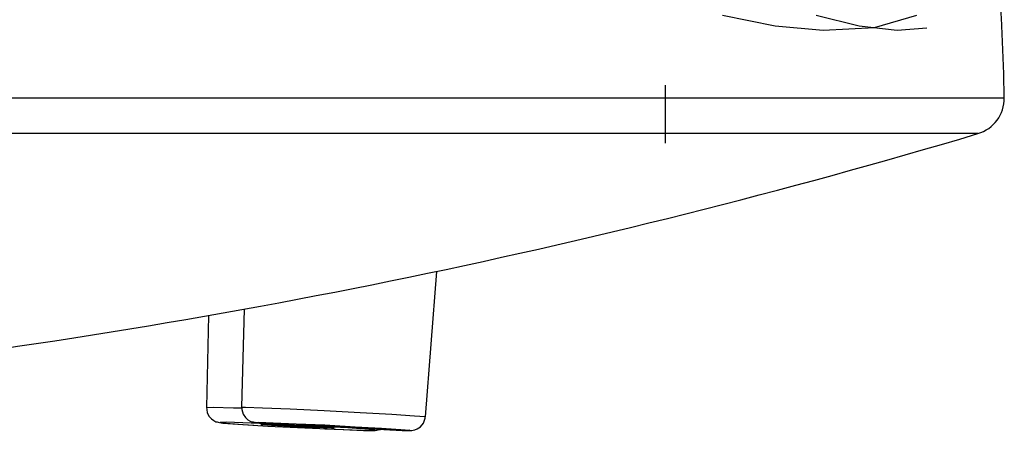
# Model space of a CAD drawing. Header units: millimetres. Extents: x -0.13 to 0.241, y -0.5 to 0.
# Tile 8 of 21: x -0.05781 to -0.04438, y -0.12549 to -0.11989. Entities that reach past the tile are written whole.
import ezdxf

# ---------------------------------------------------------------- set-up
doc = ezdxf.new("R2010")
doc.units = ezdxf.units.MM
doc.layers.add('BLOCKS', color=3, linetype='Continuous')

msp = doc.modelspace()

# ---------------------------------------------------------------- linework, layer by layer
at = {"layer": 'BLOCKS'}
for points in [[(-0.044384, -0.120956), (-0.044392, -0.120373), (-0.044419, -0.119789), (-0.044465, -0.119205)], [(-0.049, -0.121575), (-0.049, -0.121575), (-0.049, -0.120782), (-0.049, -0.120782)], [(-0.09837, -0.120956), (-0.09837, -0.120956), (-0.044384, -0.120956), (-0.044384, -0.120956)], [(-0.049, -0.120956), (-0.049, -0.120956), (-0.044384, -0.120956), (-0.044384, -0.120956)], [(-0.044742, -0.121443), (-0.044525, -0.121379), (-0.044382, -0.12118), (-0.044384, -0.120956)], [(-0.044742, -0.121443), (-0.044742, -0.121443), (-0.07407, -0.121443), (-0.07407, -0.121443)], [(-0.060907, -0.124744), (-0.055432, -0.124123), (-0.050021, -0.12302), (-0.044742, -0.121443)], [(-0.044742, -0.121443), (-0.044742, -0.121443), (-0.049, -0.121443), (-0.049, -0.121443)], [(-0.052273, -0.125305), (-0.052273, -0.125305), (-0.052118, -0.123322), (-0.052118, -0.123322)], [(-0.054747, -0.123838), (-0.054747, -0.123838), (-0.05478, -0.125175), (-0.05478, -0.125175)], [(-0.055233, -0.123923), (-0.055233, -0.123923), (-0.05526, -0.125177), (-0.05526, -0.125177)], [(-0.052279, -0.125303), (-0.052279, -0.125303), (-0.052273, -0.125305), (-0.052273, -0.125305)]]:
    msp.add_open_spline(points, degree=3, dxfattribs=at)
for points, knots in [([(-0.048226, -0.119826), (-0.048226, -0.119826), (-0.047504, -0.119971), (-0.047504, -0.119971), (-0.047504, -0.119971), (-0.047504, -0.119971), (-0.04685, -0.120033), (-0.04685, -0.120033), (-0.04685, -0.120033), (-0.04685, -0.120033), (-0.046154, -0.119994), (-0.046154, -0.119994), (-0.046154, -0.119994), (-0.046154, -0.119994), (-0.045574, -0.119826), (-0.045574, -0.119826)], [0, 0, 0, 0, 0.25, 0.25, 0.25, 0.25, 0.5, 0.5, 0.5, 0.5, 0.75, 0.75, 0.75, 0.75, 1, 1, 1, 1]), ([(-0.046947, -0.119826), (-0.046947, -0.119826), (-0.046359, -0.119971), (-0.046359, -0.119971), (-0.046359, -0.119971), (-0.046359, -0.119971), (-0.045844, -0.120033), (-0.045844, -0.120033), (-0.045844, -0.120033), (-0.045844, -0.120033), (-0.04544, -0.120002), (-0.04544, -0.120002)], [0, 0, 0, 0, 0.333333, 0.333333, 0.333333, 0.333333, 0.666667, 0.666667, 0.666667, 0.666667, 1, 1, 1, 1]), ([(-0.05526, -0.125173), (-0.05526, -0.125173), (-0.05525, -0.125245), (-0.05525, -0.125245), (-0.05525, -0.125245), (-0.05525, -0.125245), (-0.055225, -0.125297), (-0.055225, -0.125297), (-0.055225, -0.125297), (-0.055225, -0.125297), (-0.055192, -0.125334), (-0.055192, -0.125334), (-0.055192, -0.125334), (-0.055192, -0.125334), (-0.055159, -0.125357), (-0.055159, -0.125357), (-0.055159, -0.125357), (-0.055159, -0.125357), (-0.055132, -0.125372), (-0.055132, -0.125372), (-0.055132, -0.125372), (-0.055132, -0.125372), (-0.055127, -0.125372), (-0.055127, -0.125372)], [0, 0, 0, 0, 0.166667, 0.166667, 0.166667, 0.166667, 0.333333, 0.333333, 0.333333, 0.333333, 0.5, 0.5, 0.5, 0.5, 0.666667, 0.666667, 0.666667, 0.666667, 0.833333, 0.833333, 0.833333, 0.833333, 1, 1, 1, 1]), ([(-0.05526, -0.125177), (-0.05526, -0.125177), (-0.055167, -0.125175), (-0.055167, -0.125175), (-0.055167, -0.125175), (-0.055167, -0.125175), (-0.054892, -0.125181), (-0.054892, -0.125181), (-0.054892, -0.125181), (-0.054892, -0.125181), (-0.054782, -0.125185), (-0.054782, -0.125185)], [0, 0, 0, 0, 0.333333, 0.333333, 0.333333, 0.333333, 0.666667, 0.666667, 0.666667, 0.666667, 1, 1, 1, 1]), ([(-0.05478, -0.125175), (-0.05478, -0.125175), (-0.054726, -0.125175), (-0.054726, -0.125175), (-0.054726, -0.125175), (-0.054726, -0.125175), (-0.054496, -0.125181), (-0.054496, -0.125181), (-0.054496, -0.125181), (-0.054496, -0.125181), (-0.054119, -0.125198), (-0.054119, -0.125198), (-0.054119, -0.125198), (-0.054119, -0.125198), (-0.053652, -0.125218), (-0.053652, -0.125218), (-0.053652, -0.125218), (-0.053652, -0.125218), (-0.053165, -0.125245), (-0.053165, -0.125245), (-0.053165, -0.125245), (-0.053165, -0.125245), (-0.052733, -0.12527), (-0.052733, -0.12527), (-0.052733, -0.12527), (-0.052733, -0.12527), (-0.052422, -0.125291), (-0.052422, -0.125291), (-0.052422, -0.125291), (-0.052422, -0.125291), (-0.052279, -0.125303), (-0.052279, -0.125303)], [0, 0, 0, 0, 0.125, 0.125, 0.125, 0.125, 0.25, 0.25, 0.25, 0.25, 0.375, 0.375, 0.375, 0.375, 0.5, 0.5, 0.5, 0.5, 0.625, 0.625, 0.625, 0.625, 0.75, 0.75, 0.75, 0.75, 0.875, 0.875, 0.875, 0.875, 1, 1, 1, 1]), ([(-0.054776, -0.125177), (-0.054776, -0.125177), (-0.054778, -0.125206), (-0.054778, -0.125206), (-0.054778, -0.125206), (-0.054778, -0.125206), (-0.054759, -0.12527), (-0.054759, -0.12527), (-0.054759, -0.12527), (-0.054759, -0.12527), (-0.054728, -0.125314), (-0.054728, -0.125314), (-0.054728, -0.125314), (-0.054728, -0.125314), (-0.054695, -0.125345), (-0.054695, -0.125345), (-0.054695, -0.125345), (-0.054695, -0.125345), (-0.054662, -0.125363), (-0.054662, -0.125363), (-0.054662, -0.125363), (-0.054662, -0.125363), (-0.054641, -0.125372), (-0.054641, -0.125372), (-0.054641, -0.125372), (-0.054641, -0.125372), (-0.054624, -0.125376), (-0.054624, -0.125376), (-0.054624, -0.125376), (-0.054624, -0.125376), (-0.054614, -0.12538), (-0.054614, -0.12538), (-0.054614, -0.12538), (-0.054614, -0.12538), (-0.054606, -0.12538), (-0.054606, -0.12538), (-0.054606, -0.12538), (-0.054606, -0.12538), (-0.054579, -0.125384), (-0.054579, -0.125384)], [0, 0, 0, 0, 0.1, 0.1, 0.1, 0.1, 0.2, 0.2, 0.2, 0.2, 0.3, 0.3, 0.3, 0.3, 0.4, 0.4, 0.4, 0.4, 0.5, 0.5, 0.5, 0.5, 0.6, 0.6, 0.6, 0.6, 0.7, 0.7, 0.7, 0.7, 0.8, 0.8, 0.8, 0.8, 0.9, 0.9, 0.9, 0.9, 1, 1, 1, 1]), ([(-0.053047, -0.125469), (-0.053047, -0.125469), (-0.05284, -0.125479), (-0.05284, -0.125479), (-0.05284, -0.125479), (-0.05284, -0.125479), (-0.052592, -0.12549), (-0.052592, -0.12549), (-0.052592, -0.12549), (-0.052592, -0.12549), (-0.052461, -0.12549), (-0.052461, -0.12549), (-0.052461, -0.12549), (-0.052461, -0.12549), (-0.052443, -0.125488), (-0.052443, -0.125488), (-0.052443, -0.125488), (-0.052443, -0.125488), (-0.05242, -0.125483), (-0.05242, -0.125483), (-0.05242, -0.125483), (-0.05242, -0.125483), (-0.052385, -0.125469), (-0.052385, -0.125469), (-0.052385, -0.125469), (-0.052385, -0.125469), (-0.052341, -0.12544), (-0.052341, -0.12544), (-0.052341, -0.12544), (-0.052341, -0.12544), (-0.0523, -0.125392), (-0.0523, -0.125392), (-0.0523, -0.125392), (-0.0523, -0.125392), (-0.052277, -0.125326), (-0.052277, -0.125326), (-0.052277, -0.125326), (-0.052277, -0.125326), (-0.052277, -0.125303), (-0.052277, -0.125303)], [0, 0, 0, 0, 0.1, 0.1, 0.1, 0.1, 0.2, 0.2, 0.2, 0.2, 0.3, 0.3, 0.3, 0.3, 0.4, 0.4, 0.4, 0.4, 0.5, 0.5, 0.5, 0.5, 0.6, 0.6, 0.6, 0.6, 0.7, 0.7, 0.7, 0.7, 0.8, 0.8, 0.8, 0.8, 0.9, 0.9, 0.9, 0.9, 1, 1, 1, 1]), ([(-0.055127, -0.125372), (-0.055127, -0.125372), (-0.055115, -0.125376), (-0.055115, -0.125376), (-0.055115, -0.125376), (-0.055115, -0.125376), (-0.055101, -0.12538), (-0.055101, -0.12538), (-0.055101, -0.12538), (-0.055101, -0.12538), (-0.055082, -0.125384), (-0.055082, -0.125384), (-0.055082, -0.125384), (-0.055082, -0.125384), (-0.055034, -0.12539), (-0.055034, -0.12539), (-0.055034, -0.12539), (-0.055034, -0.12539), (-0.054829, -0.125405), (-0.054829, -0.125405), (-0.054829, -0.125405), (-0.054829, -0.125405), (-0.054612, -0.125419), (-0.054612, -0.125419)], [0, 0, 0, 0, 0.166667, 0.166667, 0.166667, 0.166667, 0.333333, 0.333333, 0.333333, 0.333333, 0.5, 0.5, 0.5, 0.5, 0.666667, 0.666667, 0.666667, 0.666667, 0.833333, 0.833333, 0.833333, 0.833333, 1, 1, 1, 1]), ([(-0.054242, -0.125407), (-0.054242, -0.125407), (-0.05442, -0.125399), (-0.05442, -0.125399), (-0.05442, -0.125399), (-0.05442, -0.125399), (-0.054763, -0.125386), (-0.054763, -0.125386), (-0.054763, -0.125386), (-0.054763, -0.125386), (-0.054991, -0.12538), (-0.054991, -0.12538), (-0.054991, -0.12538), (-0.054991, -0.12538), (-0.05507, -0.125384), (-0.05507, -0.125384)], [0, 0, 0, 0, 0.25, 0.25, 0.25, 0.25, 0.5, 0.5, 0.5, 0.5, 0.75, 0.75, 0.75, 0.75, 1, 1, 1, 1]), ([(-0.05507, -0.125384), (-0.05507, -0.125384), (-0.054991, -0.125394), (-0.054991, -0.125394), (-0.054991, -0.125394), (-0.054991, -0.125394), (-0.054763, -0.125409), (-0.054763, -0.125409), (-0.054763, -0.125409), (-0.054763, -0.125409), (-0.054422, -0.125432), (-0.054422, -0.125432), (-0.054422, -0.125432), (-0.054422, -0.125432), (-0.054018, -0.125452), (-0.054018, -0.125452), (-0.054018, -0.125452), (-0.054018, -0.125452), (-0.053614, -0.125471), (-0.053614, -0.125471), (-0.053614, -0.125471), (-0.053614, -0.125471), (-0.053273, -0.125483), (-0.053273, -0.125483), (-0.053273, -0.125483), (-0.053273, -0.125483), (-0.053045, -0.12549), (-0.053045, -0.12549), (-0.053045, -0.12549), (-0.053045, -0.12549), (-0.052964, -0.125488), (-0.052964, -0.125488), (-0.052964, -0.125488), (-0.052964, -0.125488), (-0.053045, -0.125477), (-0.053045, -0.125477), (-0.053045, -0.125477), (-0.053045, -0.125477), (-0.053273, -0.125459), (-0.053273, -0.125459), (-0.053273, -0.125459), (-0.053273, -0.125459), (-0.0533, -0.125456), (-0.0533, -0.125456)], [0, 0, 0, 0, 0.090909, 0.090909, 0.090909, 0.090909, 0.181818, 0.181818, 0.181818, 0.181818, 0.272727, 0.272727, 0.272727, 0.272727, 0.363636, 0.363636, 0.363636, 0.363636, 0.454545, 0.454545, 0.454545, 0.454545, 0.545455, 0.545455, 0.545455, 0.545455, 0.636364, 0.636364, 0.636364, 0.636364, 0.727273, 0.727273, 0.727273, 0.727273, 0.818182, 0.818182, 0.818182, 0.818182, 0.909091, 0.909091, 0.909091, 0.909091, 1, 1, 1, 1]), ([(-0.054585, -0.125384), (-0.054585, -0.125384), (-0.054465, -0.125394), (-0.054465, -0.125394), (-0.054465, -0.125394), (-0.054465, -0.125394), (-0.054202, -0.125409), (-0.054202, -0.125409), (-0.054202, -0.125409), (-0.054202, -0.125409), (-0.05384, -0.125432), (-0.05384, -0.125432), (-0.05384, -0.125432), (-0.05384, -0.125432), (-0.05343, -0.125452), (-0.05343, -0.125452), (-0.05343, -0.125452), (-0.05343, -0.125452), (-0.053037, -0.125471), (-0.053037, -0.125471), (-0.053037, -0.125471), (-0.053037, -0.125471), (-0.05272, -0.125483), (-0.05272, -0.125483), (-0.05272, -0.125483), (-0.05272, -0.125483), (-0.052526, -0.12549), (-0.052526, -0.12549), (-0.052526, -0.12549), (-0.052526, -0.12549), (-0.052488, -0.125488), (-0.052488, -0.125488), (-0.052488, -0.125488), (-0.052488, -0.125488), (-0.052608, -0.125477), (-0.052608, -0.125477), (-0.052608, -0.125477), (-0.052608, -0.125477), (-0.052871, -0.125459), (-0.052871, -0.125459), (-0.052871, -0.125459), (-0.052871, -0.125459), (-0.053233, -0.12544), (-0.053233, -0.12544), (-0.053233, -0.12544), (-0.053233, -0.12544), (-0.053643, -0.125417), (-0.053643, -0.125417), (-0.053643, -0.125417), (-0.053643, -0.125417), (-0.054035, -0.125399), (-0.054035, -0.125399), (-0.054035, -0.125399), (-0.054035, -0.125399), (-0.054351, -0.125386), (-0.054351, -0.125386), (-0.054351, -0.125386), (-0.054351, -0.125386), (-0.054544, -0.12538), (-0.054544, -0.12538), (-0.054544, -0.12538), (-0.054544, -0.12538), (-0.054585, -0.125384), (-0.054585, -0.125384)], [0, 0, 0, 0, 0.0625, 0.0625, 0.0625, 0.0625, 0.125, 0.125, 0.125, 0.125, 0.1875, 0.1875, 0.1875, 0.1875, 0.25, 0.25, 0.25, 0.25, 0.3125, 0.3125, 0.3125, 0.3125, 0.375, 0.375, 0.375, 0.375, 0.4375, 0.4375, 0.4375, 0.4375, 0.5, 0.5, 0.5, 0.5, 0.5625, 0.5625, 0.5625, 0.5625, 0.625, 0.625, 0.625, 0.625, 0.6875, 0.6875, 0.6875, 0.6875, 0.75, 0.75, 0.75, 0.75, 0.8125, 0.8125, 0.8125, 0.8125, 0.875, 0.875, 0.875, 0.875, 0.9375, 0.9375, 0.9375, 0.9375, 1, 1, 1, 1]), ([(-0.054517, -0.125409), (-0.054517, -0.125409), (-0.054478, -0.125415), (-0.054478, -0.125415), (-0.054478, -0.125415), (-0.054478, -0.125415), (-0.05437, -0.125423), (-0.05437, -0.125423), (-0.05437, -0.125423), (-0.05437, -0.125423), (-0.054208, -0.125434), (-0.054208, -0.125434), (-0.054208, -0.125434), (-0.054208, -0.125434), (-0.054018, -0.125444), (-0.054018, -0.125444), (-0.054018, -0.125444), (-0.054018, -0.125444), (-0.053825, -0.125452), (-0.053825, -0.125452), (-0.053825, -0.125452), (-0.053825, -0.125452), (-0.053664, -0.125456), (-0.053664, -0.125456), (-0.053664, -0.125456), (-0.053664, -0.125456), (-0.053556, -0.125461), (-0.053556, -0.125461), (-0.053556, -0.125461), (-0.053556, -0.125461), (-0.053519, -0.125459), (-0.053519, -0.125459), (-0.053519, -0.125459), (-0.053519, -0.125459), (-0.053556, -0.125454), (-0.053556, -0.125454), (-0.053556, -0.125454), (-0.053556, -0.125454), (-0.053664, -0.125448), (-0.053664, -0.125448), (-0.053664, -0.125448), (-0.053664, -0.125448), (-0.053825, -0.125438), (-0.053825, -0.125438), (-0.053825, -0.125438), (-0.053825, -0.125438), (-0.054016, -0.125428), (-0.054016, -0.125428), (-0.054016, -0.125428), (-0.054016, -0.125428), (-0.054208, -0.125417), (-0.054208, -0.125417), (-0.054208, -0.125417), (-0.054208, -0.125417), (-0.05437, -0.125411), (-0.05437, -0.125411), (-0.05437, -0.125411), (-0.05437, -0.125411), (-0.054478, -0.125409), (-0.054478, -0.125409), (-0.054478, -0.125409), (-0.054478, -0.125409), (-0.054517, -0.125409), (-0.054517, -0.125409)], [0, 0, 0, 0, 0.0625, 0.0625, 0.0625, 0.0625, 0.125, 0.125, 0.125, 0.125, 0.1875, 0.1875, 0.1875, 0.1875, 0.25, 0.25, 0.25, 0.25, 0.3125, 0.3125, 0.3125, 0.3125, 0.375, 0.375, 0.375, 0.375, 0.4375, 0.4375, 0.4375, 0.4375, 0.5, 0.5, 0.5, 0.5, 0.5625, 0.5625, 0.5625, 0.5625, 0.625, 0.625, 0.625, 0.625, 0.6875, 0.6875, 0.6875, 0.6875, 0.75, 0.75, 0.75, 0.75, 0.8125, 0.8125, 0.8125, 0.8125, 0.875, 0.875, 0.875, 0.875, 0.9375, 0.9375, 0.9375, 0.9375, 1, 1, 1, 1]), ([(-0.054032, -0.125409), (-0.054032, -0.125409), (-0.053977, -0.125415), (-0.053977, -0.125415), (-0.053977, -0.125415), (-0.053977, -0.125415), (-0.053852, -0.125423), (-0.053852, -0.125423), (-0.053852, -0.125423), (-0.053852, -0.125423), (-0.053681, -0.125434), (-0.053681, -0.125434), (-0.053681, -0.125434), (-0.053681, -0.125434), (-0.053486, -0.125444), (-0.053486, -0.125444), (-0.053486, -0.125444), (-0.053486, -0.125444), (-0.0533, -0.125452), (-0.0533, -0.125452), (-0.0533, -0.125452), (-0.0533, -0.125452), (-0.053149, -0.125456), (-0.053149, -0.125456), (-0.053149, -0.125456), (-0.053149, -0.125456), (-0.053057, -0.125461), (-0.053057, -0.125461), (-0.053057, -0.125461), (-0.053057, -0.125461), (-0.053039, -0.125459), (-0.053039, -0.125459), (-0.053039, -0.125459), (-0.053039, -0.125459), (-0.053097, -0.125454), (-0.053097, -0.125454), (-0.053097, -0.125454), (-0.053097, -0.125454), (-0.053221, -0.125448), (-0.053221, -0.125448), (-0.053221, -0.125448), (-0.053221, -0.125448), (-0.053393, -0.125438), (-0.053393, -0.125438), (-0.053393, -0.125438), (-0.053393, -0.125438), (-0.053585, -0.125428), (-0.053585, -0.125428), (-0.053585, -0.125428), (-0.053585, -0.125428), (-0.053772, -0.125417), (-0.053772, -0.125417), (-0.053772, -0.125417), (-0.053772, -0.125417), (-0.053923, -0.125411), (-0.053923, -0.125411), (-0.053923, -0.125411), (-0.053923, -0.125411), (-0.054014, -0.125409), (-0.054014, -0.125409), (-0.054014, -0.125409), (-0.054014, -0.125409), (-0.054032, -0.125409), (-0.054032, -0.125409)], [0, 0, 0, 0, 0.0625, 0.0625, 0.0625, 0.0625, 0.125, 0.125, 0.125, 0.125, 0.1875, 0.1875, 0.1875, 0.1875, 0.25, 0.25, 0.25, 0.25, 0.3125, 0.3125, 0.3125, 0.3125, 0.375, 0.375, 0.375, 0.375, 0.4375, 0.4375, 0.4375, 0.4375, 0.5, 0.5, 0.5, 0.5, 0.5625, 0.5625, 0.5625, 0.5625, 0.625, 0.625, 0.625, 0.625, 0.6875, 0.6875, 0.6875, 0.6875, 0.75, 0.75, 0.75, 0.75, 0.8125, 0.8125, 0.8125, 0.8125, 0.875, 0.875, 0.875, 0.875, 0.9375, 0.9375, 0.9375, 0.9375, 1, 1, 1, 1]), ([(-0.053647, -0.125469), (-0.053647, -0.125469), (-0.053393, -0.125479), (-0.053393, -0.125479), (-0.053393, -0.125479), (-0.053393, -0.125479), (-0.053118, -0.12549), (-0.053118, -0.12549), (-0.053118, -0.12549), (-0.053118, -0.12549), (-0.05296, -0.12549), (-0.05296, -0.12549), (-0.05296, -0.12549), (-0.05296, -0.12549), (-0.052937, -0.125488), (-0.052937, -0.125488), (-0.052937, -0.125488), (-0.052937, -0.125488), (-0.052917, -0.125485), (-0.052917, -0.125485), (-0.052917, -0.125485), (-0.052917, -0.125485), (-0.05289, -0.125477), (-0.05289, -0.125477), (-0.05289, -0.125477), (-0.05289, -0.125477), (-0.052888, -0.125477), (-0.052888, -0.125477)], [0, 0, 0, 0, 0.142857, 0.142857, 0.142857, 0.142857, 0.285714, 0.285714, 0.285714, 0.285714, 0.428571, 0.428571, 0.428571, 0.428571, 0.571429, 0.571429, 0.571429, 0.571429, 0.714286, 0.714286, 0.714286, 0.714286, 0.857143, 0.857143, 0.857143, 0.857143, 1, 1, 1, 1])]:
    msp.add_open_spline(points, degree=3, knots=knots, dxfattribs=at)

doc.saveas('drawing.dxf')
